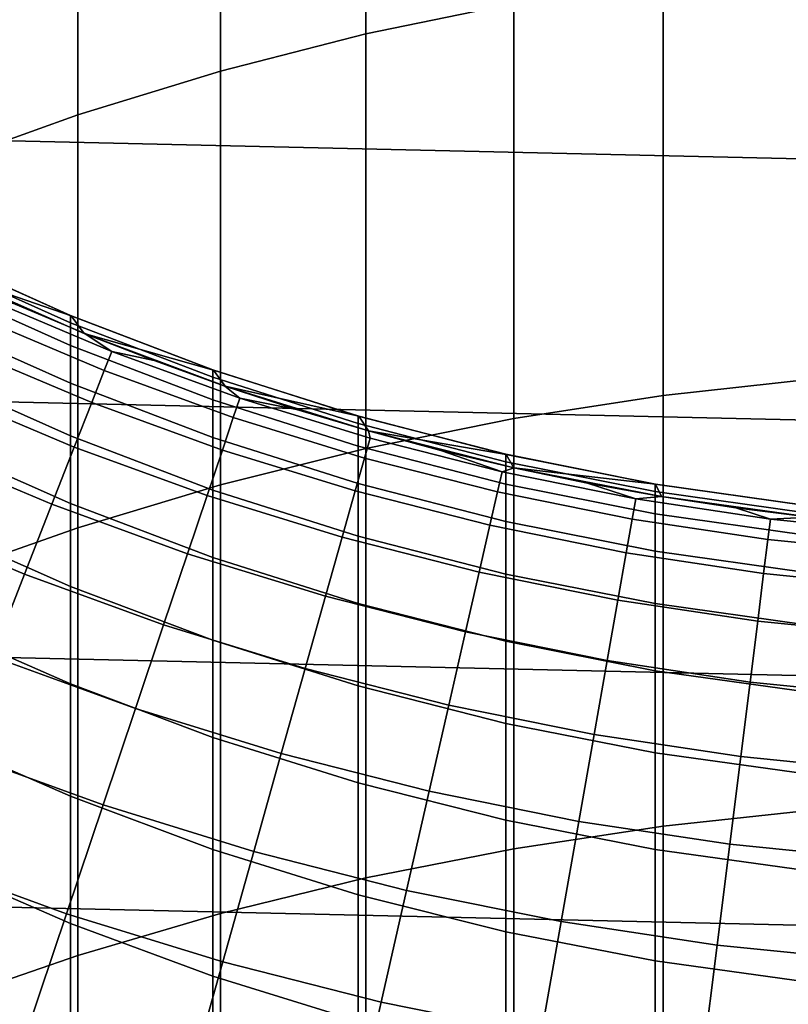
# Model space of a CAD drawing. Header units: metres. Extents: x -28 to 70, y -218 to 27.
# Tile 96 of 246: x -4.8 to -1.42, y -14.07 to -9.74. Entities that reach past the tile are written whole.
import ezdxf

# ---------------------------------------------------------------- set-up
doc = ezdxf.new("R2010")
doc.units = ezdxf.units.M
doc.layers.add('solid_10_261_002_XXX', color=7, linetype='CONTINUOUS')

msp = doc.modelspace()

# ---------------------------------------------------------------- linework, layer by layer
at = {"layer": 'solid_10_261_002_XXX'}
for points in [[(25.695839, -9.796626, -5), (-26.115135, -8.616775, -5), (-26.48019, -7.4195, -5), (26.115135, -8.616775, -5)], [(-3.275962, -8.044539, 415.245239), (-3.275962, -9.800919, 417.733459), (-2.625782, -9.666821, 417.830902), (-2.625782, -7.907832, 415.338989)], [(-3.915814, -8.21113, 415.131042), (-3.915814, -9.964327, 417.614746), (-3.275962, -9.800919, 417.733459), (-3.275962, -8.044539, 415.245239)], [(-4.543321, -8.407077, 414.996704), (-4.543321, -10.156531, 417.475098), (-3.915814, -9.964327, 417.614746), (-3.915814, -8.21113, 415.131042)], [(-5.156505, -8.631763, 414.842651), (-5.156505, -10.376926, 417.314972), (-4.543321, -10.156531, 417.475098), (-4.543321, -8.407077, 414.996704)], [(25.223248, -10.956131, -5), (-25.695839, -9.796626, -5), (-26.115135, -8.616775, -5), (25.695839, -9.796626, -5)], [(-1.967323, -9.562459, 417.906708), (-1.967323, -11.390969, 420.352478), (-1.302662, -11.318172, 420.408478), (-1.302662, -9.48816, 417.960693)], [(-2.625782, -9.666821, 417.830902), (-2.625782, -11.493221, 420.273834), (-1.967323, -11.390969, 420.352478), (-1.967323, -9.562459, 417.906708)], [(-3.275962, -9.800919, 417.733459), (-3.275962, -11.624607, 420.172791), (-2.625782, -11.493221, 420.273834), (-2.625782, -9.666821, 417.830902)], [(24.698545, -12.092615, -5), (-25.223248, -10.956131, -5), (-25.695839, -9.796626, -5), (25.223248, -10.956131, -5)], [(-3.915814, -9.964327, 417.614746), (-3.915814, -11.784711, 420.049652), (-3.275962, -11.624607, 420.172791), (-3.275962, -9.800919, 417.733459)], [(-4.543321, -10.156531, 417.475098), (-4.543321, -11.97303, 419.904816), (-3.915814, -11.784711, 420.049652), (-3.915814, -9.964327, 417.614746)], [(-5.156505, -10.376926, 417.314972), (-5.156505, -12.188969, 419.738708), (-4.543321, -11.97303, 419.904816), (-4.543321, -10.156531, 417.475098)], [(-4.573159, -11.040307, 219.199997), (-4.576783, -11.03882, 352.200012), (-5.189138, -10.764541, 352.200012), (-5.185473, -10.766294, 219.199997)], [(-5.189138, -10.797836, 354.637451), (-5.189138, -10.764541, 352.200012), (-4.576783, -11.03882, 352.200012), (-4.576783, -11.072014, 354.629944)], [(-5.185473, -10.766294, 219.199997), (-5.122109, -10.851872, 219.199997), (-4.573159, -11.040307, 219.199997)], [(-4.576783, -11.072014, 354.629944), (-4.576783, -11.171568, 357.058105), (-5.189138, -10.897697, 357.07309), (-5.189138, -10.797836, 354.637451)], [(-4.820345, -10.98928, 181), (-4.515712, -11.117929, 181), (-4.515379, -11.118042, 219.199997), (-5.122109, -10.851872, 219.199997)], [(-4.573159, -11.040307, 219.199997), (-5.122109, -10.851872, 219.199997), (-4.515379, -11.118042, 219.199997)], [(-4.576783, -11.171568, 357.058105), (-4.576783, -11.33741, 359.482605), (-5.189138, -11.064051, 359.505066), (-5.189138, -10.897697, 357.07309)], [(24.122406, -13.204515, -5), (-24.698545, -12.092615, -5), (-25.223248, -10.956131, -5), (24.698545, -12.092615, -5)], [(-4.984688, -11.047203, 177.966064), (-4.427834, -11.281937, 177.966064), (-4.3949, -11.198024, 179.490997), (-4.947613, -10.965036, 179.490997)], [(-4.947613, -10.965036, 179.490997), (-4.3949, -11.198024, 179.490997), (-4.515712, -11.117929, 181), (-4.820345, -10.98928, 181)], [(-3.946722, -11.27941, 219.199997), (-3.949999, -11.278298, 352.200012), (-4.576783, -11.03882, 352.200012), (-4.573159, -11.040307, 219.199997)], [(-4.576783, -11.072014, 354.629944), (-4.576783, -11.03882, 352.200012), (-3.949999, -11.278298, 352.200012), (-3.949999, -11.311402, 354.623413)], [(-4.573159, -11.040307, 219.199997), (-4.515379, -11.118042, 219.199997), (-3.946722, -11.27941, 219.199997)], [(-4.576783, -11.33741, 359.482605), (-4.576783, -11.569414, 361.901703), (-5.189138, -11.296771, 361.93161), (-5.189138, -11.064051, 359.505066)], [(-5.046615, -11.184446, 176.445908), (-4.482842, -11.422096, 176.445908), (-4.427834, -11.281937, 177.966064), (-4.984688, -11.047203, 177.966064)], [(-3.949999, -11.311402, 354.623413), (-3.949999, -11.410688, 357.045013), (-4.576783, -11.171568, 357.058105), (-4.576783, -11.072014, 354.629944)], [(-4.515712, -11.117929, 181), (-4.207651, -11.238135, 181), (-4.515379, -11.118042, 219.199997)], [(-4.3949, -11.198024, 179.490997), (-4.207651, -11.238135, 181), (-4.515712, -11.117929, 181)], [(-4.207651, -11.238135, 181), (-3.896394, -11.349807, 181), (-3.89592, -11.349951, 219.199997), (-4.515379, -11.118042, 219.199997)], [(-3.946722, -11.27941, 219.199997), (-4.515379, -11.118042, 219.199997), (-3.89592, -11.349951, 219.199997)], [(-3.949999, -11.410688, 357.045013), (-3.949999, -11.576083, 359.463013), (-4.576783, -11.33741, 359.482605), (-4.576783, -11.171568, 357.058105)], [(-5.133295, -11.376551, 174.932922), (-4.55984, -11.618282, 174.932922), (-4.482842, -11.422096, 176.445908), (-5.046615, -11.184446, 176.445908)], [(-4.427834, -11.281937, 177.966064), (-3.859972, -11.488622, 177.966064), (-3.831262, -11.403172, 179.490997), (-4.3949, -11.198024, 179.490997)], [(-4.3949, -11.198024, 179.490997), (-3.831262, -11.403172, 179.490997), (-3.896394, -11.349807, 181), (-4.207651, -11.238135, 181)], [(-4.576783, -11.569414, 361.901703), (-4.576783, -11.86741, 364.313538), (-5.189138, -11.595685, 364.350891), (-5.189138, -11.296771, 361.93161)], [(-4.482842, -11.422096, 176.445908), (-3.907926, -11.63135, 176.445908), (-3.859972, -11.488622, 177.966064), (-4.427834, -11.281937, 177.966064)], [(-3.307529, -11.483147, 219.199997), (-3.310761, -11.48222, 352.200012), (-3.949999, -11.278298, 352.200012), (-3.946722, -11.27941, 219.199997)], [(-3.949999, -11.311402, 354.623413), (-3.949999, -11.278298, 352.200012), (-3.310761, -11.48222, 352.200012), (-3.310761, -11.515247, 354.617859)], [(-3.946722, -11.27941, 219.199997), (-3.89592, -11.349951, 219.199997), (-3.307529, -11.483147, 219.199997)], [(-3.949999, -11.576083, 359.463013), (-3.949999, -11.807464, 361.87558), (-4.576783, -11.569414, 361.901703), (-4.576783, -11.33741, 359.482605)], [(-3.310761, -11.515247, 354.617859), (-3.310761, -11.614305, 357.033875), (-3.949999, -11.410688, 357.045013), (-3.949999, -11.311402, 354.623413)], [(-3.896394, -11.349807, 181), (-3.582178, -11.45286, 181), (-3.89592, -11.349951, 219.199997)], [(-3.831262, -11.403172, 179.490997), (-3.582178, -11.45286, 181), (-3.896394, -11.349807, 181)], [(-1.967323, -11.390969, 420.352478), (-1.967323, -13.285603, 422.747406), (-1.302662, -13.214362, 422.805359), (-1.302662, -11.318172, 420.408478)], [(-5.244593, -11.623212, 173.429489), (-4.658704, -11.870184, 173.429489), (-4.55984, -11.618282, 174.932922), (-5.133295, -11.376551, 174.932922)], [(-3.582178, -11.45286, 181), (-3.265242, -11.547216, 181), (-3.264855, -11.547326, 219.199997), (-3.89592, -11.349951, 219.199997)], [(-3.307529, -11.483147, 219.199997), (-3.89592, -11.349951, 219.199997), (-3.264855, -11.547326, 219.199997)], [(-2.625782, -11.493221, 420.273834), (-2.625782, -13.385669, 422.665985), (-1.967323, -13.285603, 422.747406), (-1.967323, -11.390969, 420.352478)], [(-4.55984, -11.618282, 174.932922), (-3.975048, -11.831129, 174.932922), (-3.907926, -11.63135, 176.445908), (-4.482842, -11.422096, 176.445908)], [(-3.310761, -11.614305, 357.033875), (-3.310761, -11.779321, 359.44632), (-3.949999, -11.576083, 359.463013), (-3.949999, -11.410688, 357.045013)], [(-3.859972, -11.488622, 177.966064), (-3.282513, -11.666744, 177.966064), (-3.258098, -11.579969, 179.490997), (-3.831262, -11.403172, 179.490997)], [(-3.831262, -11.403172, 179.490997), (-3.258098, -11.579969, 179.490997), (-3.265242, -11.547216, 181), (-3.582178, -11.45286, 181)], [(-3.907926, -11.63135, 176.445908), (-3.323293, -11.811685, 176.445908), (-3.282513, -11.666744, 177.966064), (-3.859972, -11.488622, 177.966064)], [(-2.659247, -11.650379, 219.199997), (-2.661086, -11.64994, 352.200012), (-3.310761, -11.48222, 352.200012), (-3.307529, -11.483147, 219.199997)], [(-3.310761, -11.515247, 354.617859), (-3.310761, -11.48222, 352.200012), (-2.661086, -11.64994, 352.200012), (-2.661086, -11.682906, 354.613251)], [(-2.661086, -11.682906, 354.613251), (-2.661086, -11.781776, 357.024719), (-3.310761, -11.614305, 357.033875), (-3.310761, -11.515247, 354.617859)], [(-3.307529, -11.483147, 219.199997), (-3.264855, -11.547326, 219.199997), (-2.659247, -11.650379, 219.199997)], [(-3.275962, -11.624607, 420.172791), (-3.275962, -13.514244, 422.561371), (-2.625782, -13.385669, 422.665985), (-2.625782, -11.493221, 420.273834)], [(-3.265242, -11.547216, 181), (-2.945826, -11.632803, 181), (-3.264855, -11.547326, 219.199997)], [(-2.676834, -11.727977, 179.490997), (-2.945826, -11.632803, 181), (-3.265242, -11.547216, 181), (-3.258098, -11.579969, 179.490997)], [(-2.624173, -11.709557, 181), (-2.624516, -11.709495, 219.199997), (-3.264855, -11.547326, 219.199997), (-2.945826, -11.632803, 181)], [(-2.659247, -11.650379, 219.199997), (-3.264855, -11.547326, 219.199997), (-2.624516, -11.709495, 219.199997)], [(-4.576783, -11.86741, 364.313538), (-4.576783, -12.231173, 366.716339), (-5.189138, -11.960569, 366.761108), (-5.189138, -11.595685, 364.350891)], [(-3.949999, -11.807464, 361.87558), (-3.949999, -12.104657, 364.280945), (-4.576783, -11.86741, 364.313538), (-4.576783, -11.569414, 361.901703)], [(-3.310761, -11.779321, 359.44632), (-3.310761, -12.010169, 361.853333), (-3.949999, -11.807464, 361.87558), (-3.949999, -11.576083, 359.463013)], [(-3.282513, -11.666744, 177.966064), (-2.696893, -11.815862, 177.966064), (-2.676834, -11.727977, 179.490997), (-3.258098, -11.579969, 179.490997)], [(-5.380332, -11.924042, 171.937958), (-4.77928, -12.177407, 171.937958), (-4.658704, -11.870184, 173.429489), (-5.244593, -11.623212, 173.429489)], [(-4.658704, -11.870184, 173.429489), (-4.061233, -12.087646, 173.429489), (-3.975048, -11.831129, 174.932922), (-4.55984, -11.618282, 174.932922)], [(-3.975048, -11.831129, 174.932922), (-3.380373, -12.014562, 174.932922), (-3.323293, -11.811685, 176.445908), (-3.907926, -11.63135, 176.445908)], [(-3.915814, -11.784711, 420.049652), (-3.915814, -13.670925, 422.433899), (-3.275962, -13.514244, 422.561371), (-3.275962, -11.624607, 420.172791)], [(-2.661086, -11.781776, 357.024719), (-2.661086, -11.946479, 359.432587), (-3.310761, -11.779321, 359.44632), (-3.310761, -11.614305, 357.033875)], [(-2.676834, -11.727977, 179.490997), (-2.624173, -11.709557, 181), (-2.945826, -11.632803, 181)], [(-2.002438, -11.781007, 219.199997), (-2.003021, -11.780934, 352.200012), (-2.661086, -11.64994, 352.200012), (-2.659247, -11.650379, 219.199997)], [(-2.661086, -11.682906, 354.613251), (-2.661086, -11.64994, 352.200012), (-2.003021, -11.780934, 352.200012), (-2.003021, -11.81385, 354.60968)], [(-2.659247, -11.650379, 219.199997), (-2.624516, -11.709495, 219.199997), (-2.002438, -11.781007, 219.199997)], [(-3.323293, -11.811685, 176.445908), (-2.730398, -11.962654, 176.445908), (-2.696893, -11.815862, 177.966064), (-3.282513, -11.666744, 177.966064)], [(-2.003021, -11.81385, 354.60968), (-2.003021, -11.912574, 357.017578), (-2.661086, -11.781776, 357.024719), (-2.661086, -11.682906, 354.613251)], [(-2.696893, -11.815862, 177.966064), (-2.104569, -11.935602, 177.966064), (-2.088915, -11.846828, 179.490997), (-2.676834, -11.727977, 179.490997)], [(-2.676834, -11.727977, 179.490997), (-2.088915, -11.846828, 179.490997), (-2.300528, -11.777418, 181), (-2.624173, -11.709557, 181)], [(-1.975135, -11.836335, 181), (-1.975887, -11.836176, 219.199997), (-2.624516, -11.709495, 219.199997), (-2.300528, -11.777418, 181)], [(-2.002438, -11.781007, 219.199997), (-2.624516, -11.709495, 219.199997), (-1.975887, -11.836176, 219.199997)], [(-2.624173, -11.709557, 181), (-2.300528, -11.777418, 181), (-2.624516, -11.709495, 219.199997)], [(-2.661086, -11.946479, 359.432587), (-2.661086, -12.17689, 361.835052), (-3.310761, -12.010169, 361.853333), (-3.310761, -11.779321, 359.44632)], [(-2.003021, -11.912574, 357.017578), (-2.003021, -12.077032, 359.421875), (-2.661086, -11.946479, 359.432587), (-2.661086, -11.781776, 357.024719)], [(-2.088915, -11.846828, 179.490997), (-1.975135, -11.836335, 181), (-2.300528, -11.777418, 181)], [(-1.337605, -11.874875, 219.199997), (-1.338642, -11.874785, 352.200012), (-2.003021, -11.780934, 352.200012), (-2.002438, -11.781007, 219.199997)], [(-2.003021, -11.81385, 354.60968), (-2.003021, -11.780934, 352.200012), (-1.338642, -11.874785, 352.200012), (-1.338642, -11.907667, 354.607117)], [(-2.002438, -11.781007, 219.199997), (-1.975887, -11.836176, 219.199997), (-1.319522, -11.927203, 219.199997), (-1.337605, -11.874875, 219.199997)], [(-4.543321, -11.97303, 419.904816), (-4.543321, -13.855217, 422.283966), (-3.915814, -13.670925, 422.433899), (-3.915814, -11.784711, 420.049652)], [(-3.310761, -12.010169, 361.853333), (-3.310761, -12.306679, 364.253174), (-3.949999, -12.104657, 364.280945), (-3.949999, -11.807464, 361.87558)], [(-3.380373, -12.014562, 174.932922), (-2.777295, -12.168124, 174.932922), (-2.730398, -11.962654, 176.445908), (-3.323293, -11.811685, 176.445908)], [(-2.730398, -11.962654, 176.445908), (-2.130715, -12.083882, 176.445908), (-2.104569, -11.935602, 177.966064), (-2.696893, -11.815862, 177.966064)], [(-1.338642, -11.907667, 354.607117), (-1.338642, -12.006286, 357.012451), (-2.003021, -11.912574, 357.017578), (-2.003021, -11.81385, 354.60968)], [(-3.949999, -12.104657, 364.280945), (-3.949999, -12.467441, 366.677277), (-4.576783, -12.231173, 366.716339), (-4.576783, -11.86741, 364.313538)], [(-4.061233, -12.087646, 173.429489), (-3.453665, -12.275056, 173.429489), (-3.380373, -12.014562, 174.932922), (-3.975048, -11.831129, 174.932922)], [(-2.104569, -11.935602, 177.966064), (-1.507012, -12.025669, 177.966064), (-1.495803, -11.936225, 179.490997), (-2.088915, -11.846828, 179.490997)], [(-2.088915, -11.846828, 179.490997), (-1.495803, -11.936225, 179.490997), (-1.648243, -11.886265, 181), (-1.975135, -11.836335, 181)], [(-1.648243, -11.886265, 181), (-1.320099, -11.927168, 181), (-1.319522, -11.927203, 219.199997), (-1.975887, -11.836176, 219.199997)], [(-1.975135, -11.836335, 181), (-1.648243, -11.886265, 181), (-1.975887, -11.836176, 219.199997)], [(-4.77928, -12.177407, 171.937958), (-4.166346, -12.400497, 171.937958), (-4.061233, -12.087646, 173.429489), (-4.658704, -11.870184, 173.429489)], [(-1.338642, -12.006286, 357.012451), (-1.338642, -12.170569, 359.414185), (-2.003021, -12.077032, 359.421875), (-2.003021, -11.912574, 357.017578)], [(-1.495803, -11.936225, 179.490997), (-1.320099, -11.927168, 181), (-1.648243, -11.886265, 181)], [(-5.540301, -12.278568, 170.460709), (-4.921378, -12.539467, 170.460709), (-4.77928, -12.177407, 171.937958), (-5.380332, -11.924042, 171.937958)], [(-2.003021, -12.077032, 359.421875), (-2.003021, -12.307102, 361.82077), (-2.661086, -12.17689, 361.835052), (-2.661086, -11.946479, 359.432587)], [(-2.130715, -12.083882, 176.445908), (-1.525734, -12.175069, 176.445908), (-1.507012, -12.025669, 177.966064), (-2.104569, -11.935602, 177.966064)], [(-1.507012, -12.025669, 177.966064), (-0.905708, -12.085839, 177.966064), (-0.898972, -11.995947, 179.490997), (-1.495803, -11.936225, 179.490997)], [(-1.495803, -11.936225, 179.490997), (-0.898972, -11.995947, 179.490997), (-0.990952, -11.959014, 181), (-1.320099, -11.927168, 181)], [(-4.576783, -12.231173, 366.716339), (-4.576783, -12.660432, 369.108307), (-5.189138, -12.391152, 369.160461), (-5.189138, -11.960569, 366.761108)], [(-5.156505, -12.188969, 419.738708), (-5.156505, -14.066539, 422.112061), (-4.543321, -13.855217, 422.283966), (-4.543321, -11.97303, 419.904816)], [(-2.777295, -12.168124, 174.932922), (-2.167312, -12.291435, 174.932922), (-2.130715, -12.083882, 176.445908), (-2.730398, -11.962654, 176.445908)], [(-3.453665, -12.275056, 173.429489), (-2.837511, -12.431948, 173.429489), (-2.777295, -12.168124, 174.932922), (-3.380373, -12.014562, 174.932922)], [(-2.661086, -12.17689, 361.835052), (-2.661086, -12.472838, 364.230347), (-3.310761, -12.306679, 364.253174), (-3.310761, -12.010169, 361.853333)], [(-1.525734, -12.175069, 176.445908), (-0.91696, -12.235986, 176.445908), (-0.905708, -12.085839, 177.966064), (-1.507012, -12.025669, 177.966064)], [(-2.167312, -12.291435, 174.932922), (-1.55194, -12.384188, 174.932922), (-1.525734, -12.175069, 176.445908), (-2.130715, -12.083882, 176.445908)], [(-1.338642, -12.170569, 359.414185), (-1.338642, -12.400393, 361.810547), (-2.003021, -12.307102, 361.82077), (-2.003021, -12.077032, 359.421875)], [(23.496506, -14.288569, -5), (-24.122406, -13.204515, -5), (-24.698545, -12.092615, -5), (24.122406, -13.204515, -5)], [(-4.166346, -12.400497, 171.937958), (-3.543053, -12.592757, 171.937958), (-3.453665, -12.275056, 173.429489), (-4.061233, -12.087646, 173.429489)], [(-3.310761, -12.306679, 364.253174), (-3.310761, -12.668629, 366.644012), (-3.949999, -12.467441, 366.677277), (-3.949999, -12.104657, 364.280945)], [(-2.837511, -12.431948, 173.429489), (-2.214302, -12.557932, 173.429489), (-2.167312, -12.291435, 174.932922), (-2.777295, -12.168124, 174.932922)], [(-4.921378, -12.539467, 170.460709), (-4.290219, -12.769189, 170.460709), (-4.166346, -12.400497, 171.937958), (-4.77928, -12.177407, 171.937958)], [(-2.003021, -12.307102, 361.82077), (-2.003021, -12.602612, 364.212494), (-2.661086, -12.472838, 364.230347), (-2.661086, -12.17689, 361.835052)], [(-1.55194, -12.384188, 174.932922), (-0.93271, -12.446151, 174.932922), (-0.91696, -12.235986, 176.445908), (-1.525734, -12.175069, 176.445908)], [(-3.949999, -12.467441, 366.677277), (-3.949999, -12.895545, 369.062805), (-4.576783, -12.660432, 369.108307), (-4.576783, -12.231173, 366.716339)], [(-3.543053, -12.592757, 171.937958), (-2.910951, -12.75371, 171.937958), (-2.837511, -12.431948, 173.429489), (-3.453665, -12.275056, 173.429489)], [(-2.214302, -12.557932, 173.429489), (-1.585588, -12.652696, 173.429489), (-1.55194, -12.384188, 174.932922), (-2.167312, -12.291435, 174.932922)], [(-2.661086, -12.472838, 364.230347), (-2.661086, -12.834103, 366.616638), (-3.310761, -12.668629, 366.644012), (-3.310761, -12.306679, 364.253174)], [(-1.338642, -12.400393, 361.810547), (-1.338642, -12.695589, 364.199707), (-2.003021, -12.602612, 364.212494), (-2.003021, -12.307102, 361.82077)], [(-1.585588, -12.652696, 173.429489), (-0.952933, -12.716002, 173.429489), (-0.93271, -12.446151, 174.932922), (-1.55194, -12.384188, 174.932922)], [(-4.576783, -12.660432, 369.108307), (-4.576783, -13.154867, 371.487671), (-5.189138, -12.887112, 371.54715), (-5.189138, -12.391152, 369.160461)], [(-4.290219, -12.769189, 170.460709), (-3.648395, -12.967166, 170.460709), (-3.543053, -12.592757, 171.937958), (-4.166346, -12.400497, 171.937958)], [(-2.910951, -12.75371, 171.937958), (-2.271613, -12.882956, 171.937958), (-2.214302, -12.557932, 173.429489), (-2.837511, -12.431948, 173.429489)], [(-3.310761, -12.668629, 366.644012), (-3.310761, -13.095749, 369.024048), (-3.949999, -12.895545, 369.062805), (-3.949999, -12.467441, 366.677277)], [(-2.003021, -12.602612, 364.212494), (-2.003021, -12.96334, 366.595245), (-2.661086, -12.834103, 366.616638), (-2.661086, -12.472838, 364.230347)], [(-5.084774, -12.955792, 169.000046), (-4.43266, -13.193143, 169.000046), (-4.290219, -12.769189, 170.460709), (-4.921378, -12.539467, 170.460709)], [(-2.271613, -12.882956, 171.937958), (-1.626626, -12.980171, 171.937958), (-1.585588, -12.652696, 173.429489), (-2.214302, -12.557932, 173.429489)], [(-3.648395, -12.967166, 170.460709), (-2.9975, -13.132904, 170.460709), (-2.910951, -12.75371, 171.937958), (-3.543053, -12.592757, 171.937958)], [(-1.338642, -12.695589, 364.199707), (-1.338642, -13.055934, 366.579926), (-2.003021, -12.96334, 366.595245), (-2.003021, -12.602612, 364.212494)], [(-3.949999, -12.895545, 369.062805), (-3.949999, -13.388649, 371.43576), (-4.576783, -13.154867, 371.487671), (-4.576783, -12.660432, 369.108307)], [(-2.661086, -12.834103, 366.616638), (-2.661086, -13.260413, 368.992157), (-3.310761, -13.095749, 369.024048), (-3.310761, -12.668629, 366.644012)], [(-1.626626, -12.980171, 171.937958), (-0.977596, -13.045116, 171.937958), (-0.952933, -12.716002, 173.429489), (-1.585588, -12.652696, 173.429489)], [(-4.43266, -13.193143, 169.000046), (-3.769526, -13.397692, 169.000046), (-3.648395, -12.967166, 170.460709), (-4.290219, -12.769189, 170.460709)], [(-2.9975, -13.132904, 170.460709), (-2.339152, -13.265992, 170.460709), (-2.271613, -12.882956, 171.937958), (-2.910951, -12.75371, 171.937958)], [(-2.003021, -12.96334, 366.595245), (-2.003021, -13.389018, 368.967285), (-2.661086, -13.260413, 368.992157), (-2.661086, -12.834103, 366.616638)], [(-4.576783, -13.154867, 371.487671), (-4.576783, -13.71411, 373.852631), (-5.189138, -13.448079, 373.919403), (-5.189138, -12.887112, 371.54715)], [(-3.310761, -13.095749, 369.024048), (-3.310761, -13.58772, 371.391541), (-3.949999, -13.388649, 371.43576), (-3.949999, -12.895545, 369.062805)], [(-2.339152, -13.265992, 170.460709), (-1.674989, -13.366098, 170.460709), (-1.626626, -12.980171, 171.937958), (-2.271613, -12.882956, 171.937958)], [(-5.269211, -13.42573, 167.558289), (-4.593443, -13.671689, 167.558289), (-4.43266, -13.193143, 169.000046), (-5.084774, -12.955792, 169.000046)], [(-3.769526, -13.397692, 169.000046), (-3.09702, -13.568933, 169.000046), (-2.9975, -13.132904, 170.460709), (-3.648395, -12.967166, 170.460709)], [(-1.338642, -13.055934, 366.579926), (-1.338642, -13.481159, 368.949432), (-2.003021, -13.389018, 368.967285), (-2.003021, -12.96334, 366.595245)], [(-1.674989, -13.366098, 170.460709), (-1.006662, -13.432975, 170.460709), (-0.977596, -13.045116, 171.937958), (-1.626626, -12.980171, 171.937958)], [(-2.661086, -13.260413, 368.992157), (-2.661086, -13.751451, 371.355164), (-3.310761, -13.58772, 371.391541), (-3.310761, -13.095749, 369.024048)], [(-3.949999, -13.388649, 371.43576), (-3.949999, -13.946386, 373.794342), (-4.576783, -13.71411, 373.852631), (-4.576783, -13.154867, 371.487671)], [(-3.09702, -13.568933, 169.000046), (-2.416815, -13.70644, 169.000046), (-2.339152, -13.265992, 170.460709), (-2.9975, -13.132904, 170.460709)], [(22.821917, -15.343076, -5), (-23.496506, -14.288569, -5), (-24.122406, -13.204515, -5), (23.496506, -14.288569, -5)], [(-4.593443, -13.671689, 167.558289), (-3.906256, -13.883658, 167.558289), (-3.769526, -13.397692, 169.000046), (-4.43266, -13.193143, 169.000046)], [(-1.967323, -13.285603, 422.747406), (-1.967323, -15.244946, 425.089661), (-1.302662, -15.175315, 425.149536), (-1.302662, -13.214362, 422.805359)], [(-2.003021, -13.389018, 368.967285), (-2.003021, -13.879329, 371.326782), (-2.661086, -13.751451, 371.355164), (-2.661086, -13.260413, 368.992157)], [(-2.625782, -13.385669, 422.665985), (-2.625782, -15.34275, 425.005554), (-1.967323, -15.244946, 425.089661), (-1.967323, -13.285603, 422.747406)], [(-2.416815, -13.70644, 169.000046), (-1.730601, -13.80987, 169.000046), (-1.674989, -13.366098, 170.460709), (-2.339152, -13.265992, 170.460709)], [(-3.275962, -13.514244, 422.561371), (-3.275962, -15.468421, 424.897461), (-2.625782, -15.34275, 425.005554), (-2.625782, -13.385669, 422.665985)], [(-1.730601, -13.80987, 169.000046), (-1.040085, -13.878966, 169.000046), (-1.006662, -13.432975, 170.460709), (-1.674989, -13.366098, 170.460709)], [(-5.474398, -13.948539, 166.13768), (-4.772316, -14.204076, 166.13768), (-4.593443, -13.671689, 167.558289), (-5.269211, -13.42573, 167.558289)], [(-3.310761, -13.58772, 371.391541), (-3.310761, -14.144175, 373.74472), (-3.949999, -13.946386, 373.794342), (-3.949999, -13.388649, 371.43576)], [(-3.906256, -13.883658, 167.558289), (-3.209357, -14.06111, 167.558289), (-3.09702, -13.568933, 169.000046), (-3.769526, -13.397692, 169.000046)], [(-1.338642, -13.481159, 368.949432), (-1.338642, -13.970948, 371.306427), (-2.003021, -13.879329, 371.326782), (-2.003021, -13.389018, 368.967285)], [(-4.576783, -13.71411, 373.852631), (-4.576783, -14.337743, 376.201447), (-5.189138, -14.073634, 376.275452), (-5.189138, -13.448079, 373.919403)], [(-3.915814, -13.670925, 422.433899), (-3.915814, -15.621562, 424.765778), (-3.275962, -15.468421, 424.897461), (-3.275962, -13.514244, 422.561371)], [(-2.661086, -13.751451, 371.355164), (-2.661086, -14.306852, 373.703888), (-3.310761, -14.144175, 373.74472), (-3.310761, -13.58772, 371.391541)], [(-3.209357, -14.06111, 167.558289), (-2.504479, -14.203605, 167.558289), (-2.416815, -13.70644, 169.000046), (-3.09702, -13.568933, 169.000046)], [(-4.772316, -14.204076, 166.13768), (-4.058369, -14.424299, 166.13768), (-3.906256, -13.883658, 167.558289), (-4.593443, -13.671689, 167.558289)], [(-4.543321, -13.855217, 422.283966), (-4.543321, -15.801689, 424.61087), (-3.915814, -15.621562, 424.765778), (-3.915814, -13.670925, 422.433899)], [(-3.949999, -13.946386, 373.794342), (-3.949999, -14.568339, 376.136841), (-4.576783, -14.337743, 376.201447), (-4.576783, -13.71411, 373.852631)], [(-2.504479, -14.203605, 167.558289), (-1.793374, -14.310786, 167.558289), (-1.730601, -13.80987, 169.000046), (-2.416815, -13.70644, 169.000046)], [(-2.003021, -13.879329, 371.326782), (-2.003021, -14.433907, 373.671997), (-2.661086, -14.306852, 373.703888), (-2.661086, -13.751451, 371.355164)], [(-1.793374, -14.310786, 167.558289), (-1.077811, -14.382389, 167.558289), (-1.040085, -13.878966, 169.000046), (-1.730601, -13.80987, 169.000046)], [(-5.156505, -14.066539, 422.112061), (-5.156505, -16.008236, 424.433228), (-4.543321, -15.801689, 424.61087), (-4.543321, -13.855217, 422.283966)], [(-4.058369, -14.424299, 166.13768), (-3.334332, -14.608662, 166.13768), (-3.209357, -14.06111, 167.558289), (-3.906256, -13.883658, 167.558289)], [(-1.338642, -13.970948, 371.306427), (-1.338642, -14.524936, 373.64917), (-2.003021, -14.433907, 373.671997), (-2.003021, -13.879329, 371.326782)], [(-5.700013, -14.523396, 164.740463), (-4.968996, -14.789464, 164.740463), (-4.772316, -14.204076, 166.13768), (-5.474398, -13.948539, 166.13768)], [(-3.310761, -14.144175, 373.74472), (-3.310761, -14.764699, 376.081818), (-3.949999, -14.568339, 376.136841), (-3.949999, -13.946386, 373.794342)], [(-3.334332, -14.608662, 166.13768), (-2.602005, -14.756704, 166.13768), (-2.504479, -14.203605, 167.558289), (-3.209357, -14.06111, 167.558289)]]:
    msp.add_3dface(points, dxfattribs=at)

doc.saveas('drawing.dxf')
